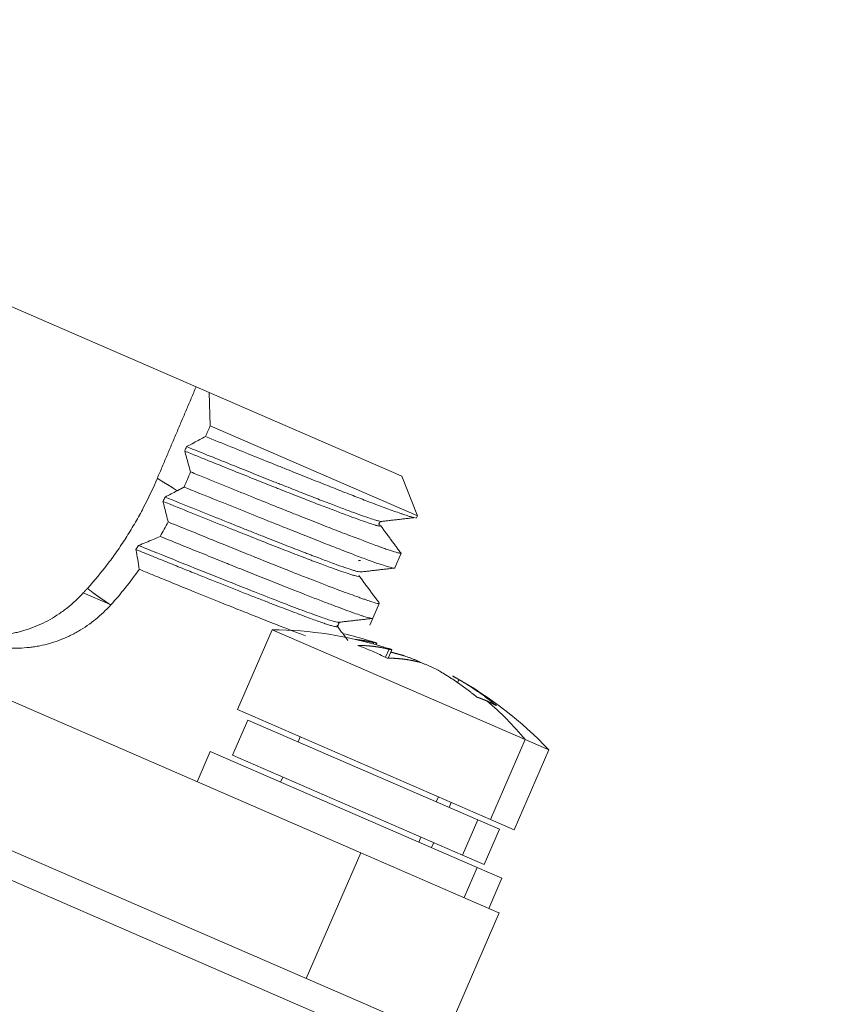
# Model space of a CAD drawing. Header units: millimetres. Extents: x 5437 to 18441, y -4466 to 3128.
# Tile 193 of 256: x 8501 to 8515, y -2736 to -2718. Entities that reach past the tile are written whole.
import ezdxf

# ---------------------------------------------------------------- set-up
doc = ezdxf.new("R2010")
doc.units = ezdxf.units.MM
doc.layers.add('1', color=7, linetype='Continuous', true_color=0xffffff)
doc.styles.add('TXT08', font='txt.shx', dxfattribs={"width": 0.8, "bigfont": 'gbcbig.shx'})
doc.dimstyles.get("Standard").update_dxf_attribs({"dimtxt": 0.18, "dimasz": 0.18, "dimexe": 0.18, "dimexo": 0.0625, "dimgap": 0.09, "dimtad": 0, "dimtih": 1, "dimtoh": 1, "dimdec": 4, "dimzin": 0, "dimdsep": 46, "dimtxsty": 'Standard', "dimcen": 0.09, "dimadec": 0, "dimazin": 0, "dimtfac": 1, "dimtdec": 4, "dimtofl": 0, "dimtmove": 0, "dimatfit": 3, "dimfxl": 1, "dimtolj": 1, "dimtzin": 0, "dimarcsym": 0})
doc.dimstyles.new('YanXiu', dxfattribs={"dimtxt": 40, "dimasz": 30, "dimexe": 0.66, "dimexo": 0.66, "dimgap": 0.66, "dimtad": 0, "dimdec": 1, "dimdsep": 46, "dimtxsty": 'TXT08', "dimcen": 0, "dimclrd": 256, "dimclre": 165, "dimclrt": 90, "dimazin": 2, "dimtfac": 1, "dimtdec": 1, "dimtofl": 0, "dimtmove": 0, "dimatfit": 3, "dimfxl": 1, "dimlwd": 5, "dimlwe": 13, "dimarcsym": 0})

# ---------------------------------------------------------------- blocks, each defined once
blk = doc.blocks.new('*D53')
at = {"color": 0, "lineweight": -2, "transparency": 16777216}
for p, q in [((10989.431, -2154.415), (10692.917, -2240.821)), ((11069.431, -2154.415), (10989.431, -2154.415)), ((8443.39, -2896.322), (8443.57, -2896.322)), ((8443.48, -2896.412), (8443.48, -2896.232))]:
    blk.add_line(p, q, dxfattribs=at)
at = {"color": 0, "lineweight": 20, "transparency": 16777216}
blk.add_solid([(10689.187, -2228.02), (10696.648, -2253.622), (10616.112, -2263.203)], dxfattribs=at)
at = {"layer": 'Defpoints', "color": 0, "lineweight": 20, "transparency": 16777216}
for p in [(10616.112, -2263.203), (6270.848, -3529.44)]:
    blk.add_point(p, dxfattribs=at)
at = {"color": 0, "lineweight": 20, "transparency": 16777216, "insert": (11249.521, -2154.415), "char_height": 80, "attachment_point": 5}
blk.add_mtext('\\A1;R2260', dxfattribs=at)
blk = doc.blocks.new('*D54')
at = {"color": 0, "lineweight": -2, "transparency": 16777216}
blk.add_line((7492.685, -2896.322), (7463.516, -2896.322), dxfattribs=at)
at = {"color": 0, "lineweight": -3, "transparency": 16777216}
for start, end in [(14.724706, 87.329624), (101.590205, 175.275294)]:
    blk.add_arc((8434.119, -2896.322), 970.423, start, end, dxfattribs=at)
at = {"color": 0, "lineweight": 20, "transparency": 16777216}
for points in [[(9385.695, -2646.81), (9359.647, -2652.519), (9389.799, -2727.809)], [(7480.316, -2816.939), (7453.672, -2815.84), (7463.696, -2896.322)]]:
    blk.add_solid(points, dxfattribs=at)
at = {"layer": 'Defpoints', "color": 0, "lineweight": 20, "transparency": 16777216}
for p in [(7900.863, -2085.545), (10671.817, -2501.755), (7492.748, -2896.322), (7740.501, -2896.322), (8434.119, -2896.322)]:
    blk.add_point(p, dxfattribs=at)
at = {"color": 0, "lineweight": 20, "transparency": 16777216, "insert": (8359.241, -1928.792), "char_height": 80, "attachment_point": 5}
blk.add_mtext('\\A1;165%%D', dxfattribs=at)
blk = doc.blocks.new('*D56')
at = {"lineweight": 5, "transparency": 16777216}
blk.add_line((9409.719, -2278.028), (9220.9, -2398.87), dxfattribs=at)
at = {"lineweight": 20, "transparency": 16777216}
blk.add_solid([(9218.205, -2394.659), (9223.595, -2403.082), (9195.632, -2415.042)], dxfattribs=at)
at = {"layer": 'Defpoints', "color": 0, "lineweight": 20, "transparency": 16777216}
for p in [(9195.632, -2415.042), (8443.48, -2896.412)]:
    blk.add_point(p, dxfattribs=at)
at = {"color": 90, "lineweight": 20, "transparency": 16777216, "insert": (9459.689, -2246.048), "char_height": 40, "attachment_point": 5, "rotation": 32.6188, "style": 'TXT08'}
blk.add_mtext('R893', dxfattribs=at)

msp = doc.modelspace()

# ---------------------------------------------------------------- linework, layer by layer
at = {"color": 7, "lineweight": 20}
msp.add_arc((8443.47995, -2896.41157), 893, 10.1099821, 350.11198757, dxfattribs=at)
at = {"layer": '1', "color": 0, "lineweight": 20}
for p, q in [((8503.77457, -2724.7924), (8498.4475, -2722.47857)), ((8504.00987, -2724.89461), (8503.77457, -2724.7924)), ((8507.51179, -2726.41568), (8504.00987, -2724.89461)), ((8504.03048, -2725.5032), (8504.00987, -2724.89461)), ((8504.03048, -2725.5032), (8507.79621, -2727.13886)), ((8506.77728, -2733.29235), (8490.45337, -2726.20198)), ((8507.51179, -2726.41568), (8507.5238, -2726.4209)), ((8507.80915, -2727.14449), (8507.5238, -2726.4209)), ((8507.79342, -2727.1807), (8507.80915, -2727.14449)), ((8507.80915, -2727.14449), (8507.79621, -2727.13886)), ((8487.99886, -2727.8615), (8506.86522, -2736.0562)), ((8507.39549, -2728.09685), (8507.51365, -2727.82481)), ((8506.66602, -2736.5148), (8487.79967, -2728.32011)), ((8501.71793, -2728.55057), (8502.19664, -2728.7585)), ((8506.94215, -2729.14056), (8507.11495, -2728.74272)), ((8505.16012, -2729.22409), (8504.52779, -2730.67989)), ((8506.27523, -2729.70844), (8505.16012, -2729.22409)), ((8507.00633, -2729.4835), (8507.01676, -2729.45949)), ((8507.05585, -2729.49757), (8507.06773, -2729.47022)), ((8509.77576, -2731.22891), (8506.27523, -2729.70844)), ((8507.22946, -2729.72326), (8507.29209, -2729.57908)), ((8507.27665, -2729.74272), (8507.34306, -2729.58981)), ((8508.56501, -2730.13198), (8508.53991, -2730.18977)), ((8504.52779, -2730.67989), (8509.14342, -2732.68471)), ((8504.71725, -2730.87121), (8504.43838, -2731.51326)), ((8504.71725, -2730.87121), (8508.91328, -2732.69377)), ((8505.67431, -2731.17788), (8505.63447, -2731.2696)), ((8509.77576, -2731.22891), (8509.14342, -2732.68471)), ((8509.77576, -2731.22891), (8510.2048, -2731.41527)), ((8504.03165, -2731.44562), (8503.79261, -2731.99595)), ((8504.03165, -2731.44562), (8508.89905, -2733.5598)), ((8504.43838, -2731.51326), (8508.63441, -2733.33582)), ((8509.57246, -2732.87107), (8510.2048, -2731.41527)), ((8505.35559, -2731.91165), (8505.31575, -2732.00337)), ((8508.15208, -2732.36314), (8508.19192, -2732.27142)), ((8508.38611, -2732.46479), (8508.42595, -2732.37307)), ((8508.63441, -2733.33582), (8508.91328, -2732.69377)), ((8508.91328, -2732.69377), (8509.30332, -2732.86319)), ((8509.14342, -2732.68471), (8509.57246, -2732.87107)), ((8509.02444, -2733.50524), (8509.30332, -2732.86319)), ((8507.87321, -2733.00519), (8507.83337, -2733.09691)), ((8508.06739, -2733.19856), (8508.10723, -2733.10684)), ((8505.78129, -2735.58539), (8506.77728, -2733.29235)), ((8506.77728, -2733.29235), (8509.29589, -2734.38632)), ((8508.63441, -2733.33582), (8509.02444, -2733.50524)), ((8508.66001, -2734.11012), (8508.89905, -2733.5598)), ((8508.89905, -2733.5598), (8509.35149, -2733.75632)), ((8509.11245, -2734.30665), (8509.35149, -2733.75632)), ((8508.30466, -2736.68143), (8509.30065, -2734.38839)), ((8509.29589, -2734.38632), (8509.30065, -2734.38839)), ((8506.86522, -2736.0562), (8508.24083, -2736.6537))]:
    msp.add_line(p, q, dxfattribs=at)
for centre, start, end in [((8505.11791, -2736.22396), 72.652747, 89.654447), ((8504.84258, -2736.10437), 72.652747, 76.472821), ((8505.11791, -2736.22396), 43.389654, 61.051308)]:
    msp.add_arc(centre, 7, start, end, dxfattribs=at)
for centre, major_axis, ratio, start_param, end_param in [((8506.39264, -2735.69587), (-2.56923, 6.20169), 0.71871722, 5.64368709, 5.69584979), ((8506.39264, -2735.69587), (-2.56923, 6.20169), 0.71871722, 5.59152439, 5.64368709), ((8505.11791, -2736.22396), (2.78877, 6.42049), 0.82990316, 5.87944883, 6.0470218)]:
    msp.add_ellipse(centre, major_axis=major_axis, ratio=ratio, start_param=start_param, end_param=end_param, dxfattribs=at)
msp.add_rational_spline([(8503.0681, -2726.45878), (8503.42134, -2725.62558), (8503.77457, -2724.7924)], [0.500000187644, 0.499999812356, 0.500000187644], degree=2, dxfattribs=at)
for points, degree in [([(8504.03048, -2725.5032), (8504.00266, -2725.56882), (8503.97484, -2725.63444), (8503.94703, -2725.70005)], 3), ([(8503.56581, -2725.96461), (8503.57723, -2725.93766), (8503.58865, -2725.91072), (8503.60008, -2725.88377)], 3), ([(8503.67331, -2726.34566), (8503.63449, -2726.43724), (8503.59566, -2726.52882), (8503.55683, -2726.6204)], 3), ([(8503.42657, -2726.69017), (8503.49164, -2726.65573), (8503.55671, -2726.62129)], 2), ([(8503.20729, -2726.80353), (8503.19511, -2726.83009), (8503.18277, -2726.85657), (8503.17028, -2726.88298)], 3), ([(8503.42588, -2726.69053), (8503.35393, -2726.7286), (8503.28102, -2726.76627), (8503.20717, -2726.80354)], 3), ([(8507.1378, -2727.25064), (8507.75579, -2727.17886)], 1), ([(8507.77674, -2727.18369), (8507.7866, -2727.1846), (8507.79213, -2727.18366), (8507.79337, -2727.18082)], 3), ([(8503.26283, -2727.25824), (8503.2169, -2727.34708), (8503.16919, -2727.435), (8503.11975, -2727.52183)], 3), ([(8507.10954, -2727.2929), (8507.11899, -2727.30736), (8507.12836, -2727.32183), (8507.13765, -2727.3363)], 3), ([(8507.51271, -2727.83166), (8507.1413, -2727.32939)], 1), ([(8502.67804, -2727.76188), (8502.69937, -2727.88293), (8502.71922, -2728.00332), (8502.73765, -2728.12305)], 3), ([(8507.51366, -2727.82483), (8507.51225, -2727.82788), (8507.50661, -2727.82908), (8507.49671, -2727.82839)], 3), ([(8506.76964, -2727.96236), (8506.75568, -2727.96301), (8506.74171, -2727.96366), (8506.72774, -2727.9643)], 3), ([(8506.77175, -2728.17042), (8507.39372, -2728.09903)], 1), ([(8507.37891, -2728.0996), (8507.38874, -2728.10033), (8507.39428, -2728.09929), (8507.39564, -2728.09651)], 3), ([(8502.73765, -2728.12305), (8502.57737, -2728.34975), (8502.40496, -2728.56568), (8502.21967, -2728.77046)], 3), ([(8507.11468, -2728.73913), (8506.74136, -2728.23447)], 1), ([(8501.71793, -2728.55057), (8501.73274, -2728.53432), (8501.74754, -2728.51806), (8501.76233, -2728.50181), (8501.77712, -2728.48554), (8501.79191, -2728.46927)], 5), ([(8502.19664, -2728.7585), (8502.20816, -2728.76448), (8502.21967, -2728.77046)], 2), ([(8507.11191, -2728.73539), (8507.11876, -2728.74415), (8507.11423, -2728.74779), (8507.09804, -2728.74623)], 3), ([(8506.54206, -2729.41967), (8506.33902, -2729.14523)], 1), ([(8506.35061, -2729.16689), (8506.38665, -2729.08391)], 1), ([(8506.37968, -2729.08744), (8506.99857, -2729.01639)], 1), ([(8506.98002, -2729.01794), (8506.98992, -2729.01873), (8506.9955, -2729.01768), (8506.9968, -2729.01479)], 3), ([(8506.67864, -2729.40185), (8506.74793, -2729.4085), (8506.81645, -2729.41759), (8506.88413, -2729.42913), (8506.9509, -2729.4431), (8507.01676, -2729.45949)], 5), ([(8507.29209, -2729.57908), (8507.18309, -2729.55195), (8507.07162, -2729.53146), (8506.9576, -2729.51764), (8506.84172, -2729.51056), (8506.72393, -2729.51019)], 5), ([(8507.3242, -2729.63239), (8507.37489, -2729.64502), (8507.42537, -2729.65831), (8507.47563, -2729.67226), (8507.52565, -2729.68688), (8507.57545, -2729.70216)], 5), ([(8507.49225, -2729.67745), (8507.50377, -2729.68), (8507.51527, -2729.68262), (8507.52674, -2729.68532), (8507.53818, -2729.68809), (8507.5496, -2729.69093)], 5), ([(8507.82493, -2729.81052), (8507.71593, -2729.78339), (8507.60446, -2729.76291), (8507.49044, -2729.74908), (8507.37456, -2729.742), (8507.25677, -2729.74164)], 5), ([(8508.2068, -2729.97639), (8508.35056, -2730.05905), (8508.49099, -2730.14798), (8508.62815, -2730.24325), (8508.76121, -2730.3443), (8508.89025, -2730.45115)], 5), ([(8508.56501, -2730.13198), (8508.70876, -2730.21463), (8508.8492, -2730.30357), (8508.98635, -2730.39884), (8509.11941, -2730.49989), (8509.24845, -2730.60673)], 5), ([(8509.07598, -2730.5232), (8509.04014, -2730.50763), (8509.00364, -2730.49264), (8508.96648, -2730.47822), (8508.92868, -2730.46439), (8508.89025, -2730.45115)], 5), ([(8509.24845, -2730.60673), (8509.21532, -2730.58889), (8509.18149, -2730.57162), (8509.14698, -2730.5549), (8509.11181, -2730.53876), (8509.07598, -2730.5232)], 5)]:
    msp.add_open_spline(points, degree=degree, dxfattribs=at)
for points, degree, knots in [([(8503.59989, -2725.88387), (8503.64434, -2725.86033), (8503.6888, -2725.8368), (8503.80452, -2725.77553), (8503.8758, -2725.7378), (8503.94707, -2725.70007)], 3, [0, 0, 0, 0, 0.38413768, 0.38413768, 1, 1, 1, 1]), ([(8503.947, -2725.70011), (8504.10314, -2725.76379), (8504.40811, -2725.88767), (8504.8439, -2726.06364), (8505.11996, -2726.17461), (8505.28789, -2726.24199), (8505.32124, -2726.25537), (8505.38749, -2726.28193), (8505.4204, -2726.29512), (8505.51809, -2726.33425), (8505.58192, -2726.35979), (8505.76959, -2726.43482), (8506.00966, -2726.53061), (8506.33988, -2726.66169), (8506.64041, -2726.77999), (8506.82079, -2726.84999), (8506.90587, -2726.88263)], 3, [0, 0, 0, 0, 0.125, 0.25, 0.375, 0.375, 0.40625, 0.40625, 0.4375, 0.4375, 0.5, 0.5, 0.625, 0.75, 0.875, 1, 1, 1, 1]), ([(8506.38255, -2726.98777), (8506.30333, -2726.95778), (8506.21892, -2726.9255), (8506.04009, -2726.85656), (8505.85127, -2726.78326), (8505.64281, -2726.70142), (8505.47906, -2726.63684), (8505.42324, -2726.61478), (8505.33763, -2726.58088), (8505.30878, -2726.56945), (8505.25068, -2726.5464), (8505.10427, -2726.48826), (8504.83042, -2726.37908), (8504.44365, -2726.22405), (8504.17126, -2726.1144), (8503.89138, -2726.00153), (8503.7477, -2725.94349), (8503.60007, -2725.88376)], 3, [0, 0, 0, 0, 0.125, 0.125, 0.25, 0.375, 0.375, 0.4375, 0.4375, 0.46875, 0.46875, 0.5, 0.625, 0.75, 0.875, 0.875, 1, 1, 1, 1]), ([(8503.67338, -2726.34568), (8503.65923, -2726.29563), (8503.64509, -2726.24557), (8503.6092, -2726.11853), (8503.58745, -2726.04154), (8503.56569, -2725.96456)], 3, [0, 0, 0, 0, 0.39401815, 0.39401815, 1, 1, 1, 1]), ([(8506.36175, -2727.07391), (8506.28274, -2727.04414), (8506.19848, -2727.01203), (8506.01986, -2726.94334), (8505.83115, -2726.87018), (8505.62261, -2726.78832), (8505.45873, -2726.72367), (8505.40285, -2726.70158), (8505.31714, -2726.66763), (8505.28823, -2726.65616), (8505.22994, -2726.63302), (8505.08301, -2726.57464), (8504.80777, -2726.46482), (8504.41803, -2726.3085), (8504.14284, -2726.19769), (8503.93047, -2726.11205), (8503.8586, -2726.08305), (8503.71335, -2726.0244), (8503.63994, -2725.99474), (8503.56574, -2725.96474)], 3, [0, 0, 0, 0, 0.125, 0.125, 0.25, 0.375, 0.375, 0.4375, 0.4375, 0.46875, 0.46875, 0.5, 0.625, 0.75, 0.875, 0.875, 0.9375, 0.9375, 1, 1, 1, 1]), ([(8501.79191, -2728.46927), (8501.92531, -2728.32243), (8502.05185, -2728.16976), (8502.23195, -2727.93236), (8502.29036, -2727.85182), (8502.40398, -2727.68794), (8502.45907, -2727.60477), (8502.56575, -2727.43622), (8502.61736, -2727.3508), (8502.71715, -2727.17768), (8502.76536, -2727.08992), (8502.90444, -2726.82408), (8502.98989, -2726.64324), (8503.0681, -2726.45878)], 3, [0, 0, 0, 0, 0.25, 0.25, 0.375, 0.375, 0.5, 0.5, 0.625, 0.625, 0.75, 0.75, 1, 1, 1, 1]), ([(8503.06764, -2726.45987), (8503.10611, -2726.48569), (8503.14362, -2726.51353), (8503.20516, -2726.54799), (8503.27603, -2726.58876), (8503.34541, -2726.63273), (8503.36676, -2726.64806), (8503.3962, -2726.66914), (8503.42629, -2726.68903)], 5, [0, 0, 0, 0, 0, 0, 0.56199584, 0.56199584, 0.56199584, 1, 1, 1, 1, 1, 1]), ([(8506.82036, -2727.59859), (8506.73711, -2727.56718), (8506.55718, -2727.49883), (8506.24806, -2727.37954), (8506.01597, -2727.28861), (8505.86265, -2727.22812), (8505.83154, -2727.21582), (8505.76871, -2727.19095), (8505.67352, -2727.15321), (8505.57548, -2727.11417), (8505.37567, -2727.03439), (8505.09931, -2726.92349), (8504.65527, -2726.74397), (8504.33934, -2726.61574), (8504.09468, -2726.51644), (8504.01173, -2726.48277), (8503.84399, -2726.41473), (8503.75915, -2726.38033), (8503.67334, -2726.34558)], 3, [0, 0, 0, 0, 0.125, 0.25, 0.375, 0.375, 0.40625, 0.40625, 0.4375, 0.5, 0.5, 0.625, 0.75, 0.875, 0.875, 0.9375, 0.9375, 1, 1, 1, 1]), ([(8503.55639, -2726.62147), (8503.73668, -2726.69492), (8503.91177, -2726.76585), (8504.25176, -2726.90309), (8504.58157, -2727.03571), (8504.89107, -2727.15953), (8505.11545, -2727.24915), (8505.2257, -2727.29315), (8505.33301, -2727.33591), (8505.40388, -2727.36414), (8505.43903, -2727.37813), (8505.61257, -2727.4472), (8505.744, -2727.49941), (8505.99258, -2727.59788), (8506.22686, -2727.69041), (8506.43295, -2727.7709), (8506.62487, -2727.8451), (8506.71374, -2727.87904), (8506.79534, -2727.9096)], 3, [0, 0, 0, 0, 0.125, 0.125, 0.25, 0.375, 0.375, 0.4375, 0.46875, 0.46875, 0.5, 0.5, 0.625, 0.625, 0.75, 0.875, 0.875, 1, 1, 1, 1]), ([(8503.20726, -2726.80345), (8503.38078, -2726.87356), (8503.54897, -2726.94142), (8503.87531, -2727.07284), (8504.19159, -2727.19996), (8504.48829, -2727.31859), (8504.66758, -2727.39004), (8504.70316, -2727.40421), (8504.77351, -2727.4322), (8504.87777, -2727.47364), (8504.97832, -2727.51348), (8505.17455, -2727.59107), (8505.42321, -2727.68891), (8505.64603, -2727.77549), (8505.77699, -2727.82596), (8505.80277, -2727.83587), (8505.85349, -2727.85532), (8505.87842, -2727.86486), (8505.95162, -2727.89278), (8505.99838, -2727.91052), (8506.13261, -2727.96112), (8506.21405, -2727.99137), (8506.36071, -2728.0448), (8506.42589, -2728.068), (8506.54027, -2728.10746), (8506.58948, -2728.12373), (8506.64095, -2728.13968), (8506.65075, -2728.14265), (8506.6693, -2728.14814), (8506.69551, -2728.15568), (8506.71692, -2728.16116), (8506.75257, -2728.16922), (8506.76832, -2728.17119), (8506.7765, -2728.16988)], 3, [0, 0, 0, 0, 0.08359293, 0.08359293, 0.16718586, 0.25077878, 0.25077878, 0.27167702, 0.27167702, 0.29257525, 0.33437171, 0.33437171, 0.41796464, 0.50155757, 0.50155757, 0.5224558, 0.5224558, 0.54335403, 0.54335403, 0.5851505, 0.5851505, 0.66874343, 0.66874343, 0.75233635, 0.75233635, 0.83592928, 0.83592928, 0.85682752, 0.85682752, 0.87772575, 0.91952221, 0.91952221, 1, 1, 1, 1]), ([(8503.17028, -2726.88298), (8503.3462, -2726.95413), (8503.51692, -2727.02308), (8503.84847, -2727.15673), (8504.00929, -2727.22143), (8504.20423, -2727.29967), (8504.24291, -2727.31518), (8504.31967, -2727.34595), (8504.35778, -2727.36121), (8504.47086, -2727.40647), (8504.54455, -2727.43591), (8504.7607, -2727.52213), (8505.03573, -2727.63143), (8505.28517, -2727.72959), (8505.52174, -2727.82208), (8505.63359, -2727.8655), (8505.76506, -2727.91606), (8505.79094, -2727.92598), (8505.84184, -2727.94545), (8505.86678, -2727.95496), (8505.94, -2727.98281), (8505.98674, -2728.00047), (8506.12073, -2728.05072), (8506.2018, -2728.08062), (8506.34727, -2728.13307), (8506.41164, -2728.15568), (8506.52393, -2728.19393), (8506.57184, -2728.20955), (8506.62136, -2728.2246), (8506.63074, -2728.22738), (8506.64837, -2728.23247), (8506.67316, -2728.23941), (8506.69305, -2728.24425), (8506.72641, -2728.25119), (8506.74228, -2728.2523), (8506.74691, -2728.24854), (8506.74733, -2728.24793)], 3, [0, 0, 0, 0, 0.08225558, 0.08225558, 0.16451115, 0.16451115, 0.18507505, 0.18507505, 0.20563894, 0.20563894, 0.24676673, 0.24676673, 0.32902231, 0.41127788, 0.41127788, 0.49353346, 0.49353346, 0.51409736, 0.51409736, 0.53466125, 0.53466125, 0.57578904, 0.57578904, 0.65804462, 0.65804462, 0.74030019, 0.74030019, 0.82255577, 0.82255577, 0.84311966, 0.84311966, 0.86368356, 0.90481135, 0.90481135, 0.98706692, 1, 1, 1, 1]), ([(8503.17028, -2726.88298), (8503.18036, -2726.9219), (8503.1903, -2726.96077), (8503.211, -2727.04271), (8503.22172, -2727.08577), (8503.24285, -2727.17175), (8503.25324, -2727.21468), (8503.26348, -2727.25753)], 3, [0, 0, 0, 0, 0.31025865, 0.31025865, 0.65512378, 0.65512378, 1, 1, 1, 1]), ([(8507.16126, -2727.25331), (8507.15359, -2727.25242), (8507.144, -2727.2507), (8507.12221, -2727.24586), (8507.11037, -2727.24291), (8507.0903, -2727.23747), (8507.08322, -2727.2355), (8507.06833, -2727.23122), (8507.02929, -2727.21972), (8506.94265, -2727.19185), (8506.79282, -2727.13975), (8506.66995, -2727.09506), (8506.53526, -2727.04529), (8506.46201, -2727.01786), (8506.38255, -2726.98777)], 3, [0, 0, 0, 0, 0.1005182, 0.1005182, 0.19046638, 0.19046638, 0.23544047, 0.23544047, 0.28041456, 0.46031092, 0.64020728, 0.82010364, 0.82010364, 1, 1, 1, 1]), ([(8506.90587, -2726.88263), (8507.03133, -2726.93076), (8507.14364, -2726.97294), (8507.34242, -2727.04602), (8507.42888, -2727.07693), (8507.52054, -2727.10854), (8507.53805, -2727.11451), (8507.5714, -2727.12575), (8507.58722, -2727.131), (8507.63202, -2727.14563), (8507.65837, -2727.1539), (8507.71012, -2727.16929), (8507.73346, -2727.17553), (8507.75125, -2727.17938)], 3, [0, 0, 0, 0, 0.27541061, 0.27541061, 0.55082122, 0.55082122, 0.61967387, 0.61967387, 0.68852652, 0.68852652, 0.82623182, 0.82623182, 1, 1, 1, 1]), ([(8507.1258, -2727.33445), (8507.11955, -2727.33369), (8507.11204, -2727.33237), (8507.09353, -2727.32843), (8507.08224, -2727.32568), (8507.06293, -2727.32053), (8507.05609, -2727.31863), (8507.04168, -2727.31453), (8507.00376, -2727.30343), (8506.91885, -2727.27615), (8506.7707, -2727.22468), (8506.64852, -2727.18039), (8506.51431, -2727.13102), (8506.44117, -2727.10383), (8506.36175, -2727.07391)], 3, [0, 0, 0, 0, 0.08263122, 0.08263122, 0.1743681, 0.1743681, 0.22023654, 0.22023654, 0.26610497, 0.44957873, 0.63305249, 0.81652624, 0.81652624, 1, 1, 1, 1]), ([(8507.09804, -2728.74623), (8507.077, -2728.7442), (8507.0366, -2728.73342), (8506.94717, -2728.70476), (8506.91254, -2728.69312), (8506.86313, -2728.67601), (8506.85293, -2728.67245), (8506.83198, -2728.66511), (8506.79971, -2728.65374), (8506.76489, -2728.64131), (8506.64323, -2728.59761), (8506.52803, -2728.55548), (8506.26283, -2728.45643), (8506.11285, -2728.3995), (8505.92405, -2728.32656), (8505.90279, -2728.31833), (8505.85971, -2728.30162), (8505.83788, -2728.29314), (8505.77178, -2728.26741), (8505.63693, -2728.21474), (8505.49422, -2728.15844), (8505.19854, -2728.04113), (8504.98776, -2727.95662), (8504.65097, -2727.82065), (8504.53526, -2727.7738), (8504.3564, -2727.70123), (8504.2959, -2727.67666), (8504.20379, -2727.63924), (8504.17287, -2727.62667), (8504.11073, -2727.60141), (8504.0795, -2727.58871), (8503.79696, -2727.47382), (8503.53545, -2727.36737), (8503.26329, -2727.25712)], 3, [0, 0, 0, 0, 0.125, 0.125, 0.1875, 0.1875, 0.203125, 0.203125, 0.21875, 0.25, 0.25, 0.375, 0.375, 0.5, 0.5, 0.515625, 0.515625, 0.53125, 0.53125, 0.5625, 0.625, 0.625, 0.75, 0.75, 0.8125, 0.8125, 0.84375, 0.84375, 0.859375, 0.859375, 0.875, 0.875, 1, 1, 1, 1]), ([(8507.10162, -2727.30029), (8507.10293, -2727.29822), (8507.1061, -2727.29319), (8507.11115, -2727.28506), (8507.11678, -2727.27587), (8507.12141, -2727.26819), (8507.12418, -2727.26357), (8507.12504, -2727.26212)], 3, [0, 0, 0, 0, 0.17021604, 0.4102295, 0.6503247, 0.89050222, 1, 1, 1, 1]), ([(8503.11975, -2727.52185), (8503.07723, -2727.54041), (8503.03444, -2727.55884), (8502.94772, -2727.59572), (8502.90378, -2727.61417), (8502.81536, -2727.65078), (8502.77087, -2727.66896), (8502.72611, -2727.68699)], 3, [0, 0, 0, 0, 0.33016061, 0.33016061, 0.66506217, 0.66506217, 1, 1, 1, 1]), ([(8503.11975, -2727.52185), (8503.39336, -2727.63303), (8503.65609, -2727.73946), (8504.03406, -2727.89225), (8504.15735, -2727.94203), (8504.30807, -2728.0028), (8504.33804, -2728.01488), (8504.39765, -2728.0389), (8504.42727, -2728.05083), (8504.51536, -2728.08629), (8504.57314, -2728.10953), (8504.85735, -2728.22373), (8505.0698, -2728.30874), (8505.4658, -2728.46579), (8505.64933, -2728.53786), (8505.86009, -2728.61985), (8505.9013, -2728.63584), (8505.98183, -2728.667), (8506.02097, -2728.6821), (8506.13484, -2728.7259), (8506.20612, -2728.75313), (8506.40637, -2728.82901), (8506.52179, -2728.87188), (8506.66803, -2728.92433), (8506.71229, -2728.93982), (8506.77184, -2728.95999), (8506.79055, -2728.96621), (8506.82564, -2728.97762), (8506.84204, -2728.98281), (8506.91778, -2729.00609), (8506.95875, -2729.01625), (8506.98002, -2729.01794)], 3, [0, 0, 0, 0, 0.125, 0.125, 0.1875, 0.1875, 0.203125, 0.203125, 0.21875, 0.21875, 0.25, 0.25, 0.375, 0.375, 0.5, 0.5, 0.53125, 0.53125, 0.5625, 0.5625, 0.625, 0.625, 0.75, 0.75, 0.8125, 0.8125, 0.84375, 0.84375, 0.875, 0.875, 1, 1, 1, 1]), ([(8502.72611, -2727.68703), (8502.71809, -2727.69963), (8502.71004, -2727.7122), (8502.69386, -2727.7373), (8502.68573, -2727.74982), (8502.67757, -2727.76231)], 3, [0, 0, 0, 0, 0.49998851, 0.49998851, 1, 1, 1, 1]), ([(8502.72613, -2727.68698), (8502.78577, -2727.71112), (8502.84497, -2727.73507), (8503.13894, -2727.85393), (8503.36693, -2727.94587), (8503.80353, -2728.12137), (8504.01295, -2728.20525), (8504.40939, -2728.36329), (8504.59714, -2728.43775), (8504.85946, -2728.54108), (8504.94376, -2728.57416), (8505.18708, -2728.66924), (8505.33671, -2728.72716), (8505.60767, -2728.83073), (8505.72952, -2728.87658), (8505.9432, -2728.95525), (8506.03543, -2728.98821), (8506.14983, -2729.02727), (8506.18401, -2729.03857), (8506.27472, -2729.06737), (8506.31945, -2729.07972), (8506.36634, -2729.08856), (8506.37813, -2729.08919), (8506.38344, -2729.08701)], 3, [0, 0, 0, 0, 0.02805056, 0.02805056, 0.14064588, 0.14064588, 0.25323758, 0.25323758, 0.36583661, 0.36583661, 0.42197719, 0.42197719, 0.53457151, 0.53457151, 0.64716176, 0.64716176, 0.75975908, 0.75975908, 0.8158992, 0.8158992, 0.92849298, 0.92849298, 1, 1, 1, 1]), ([(8507.49671, -2727.82839), (8507.48114, -2727.82731), (8507.4552, -2727.82158), (8507.38304, -2727.80102), (8507.33681, -2727.78619), (8507.25216, -2727.75722), (8507.22139, -2727.74644), (8507.17134, -2727.72858), (8507.154, -2727.72235), (8507.11804, -2727.70933), (8507.09945, -2727.70255), (8507.00344, -2727.66735), (8506.91685, -2727.63499), (8506.82036, -2727.59859)], 3, [0, 0, 0, 0, 0.25, 0.25, 0.5, 0.5, 0.625, 0.625, 0.6875, 0.6875, 0.75, 0.75, 1, 1, 1, 1]), ([(8502.67763, -2727.7615), (8502.77954, -2727.80271), (8502.88014, -2727.8434), (8503.07817, -2727.92348), (8503.17564, -2727.96289), (8503.36752, -2728.04042), (8503.46197, -2728.07856), (8503.64766, -2728.15345), (8503.82971, -2728.22678), (8504.00455, -2728.29694), (8504.13297, -2728.34835), (8504.17535, -2728.36529), (8504.25904, -2728.39869), (8504.38301, -2728.44811), (8504.50232, -2728.49542), (8504.65723, -2728.55658), (8504.73265, -2728.58622), (8504.84234, -2728.6291), (8504.87833, -2728.64313), (8504.94917, -2728.67069), (8504.98403, -2728.68422), (8505.08679, -2728.72401), (8505.21893, -2728.77492), (8505.34138, -2728.82171), (8505.42956, -2728.8553), (8505.45835, -2728.86625), (8505.51458, -2728.8876), (8505.54204, -2728.89801), (8505.62247, -2728.92846), (8505.67347, -2728.94772), (8505.77024, -2728.98409), (8505.81606, -2729.00121), (8505.9021, -2729.03308), (8505.94237, -2729.04784), (8506.01739, -2729.07494), (8506.05217, -2729.08728), (8506.11609, -2729.1094), (8506.14518, -2729.11917), (8506.19771, -2729.13613), (8506.22109, -2729.14332), (8506.26212, -2729.15512), (8506.27978, -2729.15975), (8506.30938, -2729.16644), (8506.32132, -2729.16851), (8506.3394, -2729.17011), (8506.34555, -2729.16963), (8506.35044, -2729.16701), (8506.35135, -2729.16582), (8506.35171, -2729.16281), (8506.35117, -2729.16098), (8506.34848, -2729.15647), (8506.34619, -2729.15372), (8506.343, -2729.15058)], 3, [0, 0, 0, 0, 0.04433903, 0.04433903, 0.08867806, 0.08867806, 0.13301709, 0.13301709, 0.17735612, 0.22169515, 0.22169515, 0.24386467, 0.24386467, 0.26603418, 0.31037321, 0.31037321, 0.35471224, 0.35471224, 0.37688176, 0.37688176, 0.39905127, 0.39905127, 0.4433903, 0.48772933, 0.48772933, 0.50989885, 0.50989885, 0.53206836, 0.53206836, 0.57640739, 0.57640739, 0.62074642, 0.62074642, 0.66508545, 0.66508545, 0.70942448, 0.70942448, 0.75376351, 0.75376351, 0.79810254, 0.79810254, 0.84244157, 0.84244157, 0.8867806, 0.8867806, 0.93111963, 0.93111963, 0.95328915, 0.95328915, 0.97545866, 0.97545866, 1, 1, 1, 1]), ([(8506.79534, -2727.9096), (8506.87814, -2727.94059), (8506.95219, -2727.96757), (8507.08336, -2728.01391), (8507.19756, -2728.05267), (8507.27806, -2728.07683), (8507.34145, -2728.09372), (8507.36461, -2728.09853), (8507.37891, -2728.0996)], 3, [0, 0, 0, 0, 0.25, 0.25, 0.5, 0.75, 0.75, 1, 1, 1, 1]), ([(8505.76999, -2729.33596), (8505.6877, -2729.30437), (8505.60052, -2729.27076), (8505.3364, -2729.16836), (8505.14742, -2729.09441), (8504.8895, -2728.99239), (8504.83676, -2728.97148), (8504.72984, -2728.92899), (8504.67559, -2728.90738), (8504.51049, -2728.84147), (8504.3973, -2728.7961), (8504.0485, -2728.65577), (8503.8037, -2728.55663), (8503.41785, -2728.39985), (8503.28611, -2728.34624), (8503.08368, -2728.26385), (8503.01533, -2728.23603), (8502.87739, -2728.17989), (8502.80782, -2728.15158), (8502.73765, -2728.12305)], 3, [0, 0, 0, 0, 0.11784987, 0.11784987, 0.3383874, 0.3383874, 0.39352178, 0.39352178, 0.44865617, 0.44865617, 0.55892493, 0.55892493, 0.77946247, 0.77946247, 0.88973123, 0.88973123, 0.94486562, 0.94486562, 1, 1, 1, 1]), ([(8498.86709, -2729.09334), (8498.98871, -2729.14617), (8499.11212, -2729.19087), (8499.36283, -2729.26314), (8499.49013, -2729.29072), (8499.65203, -2729.31333), (8499.68458, -2729.31726), (8499.74982, -2729.32387), (8499.84743, -2729.33187), (8499.94432, -2729.33415), (8500.13722, -2729.33106), (8500.26462, -2729.31886), (8500.42254, -2729.29035), (8500.45405, -2729.28399), (8500.51695, -2729.26989), (8500.54839, -2729.26215), (8500.64214, -2729.23695), (8500.70347, -2729.21762), (8500.88411, -2729.15229), (8501.00009, -2729.09897), (8501.1678, -2729.00443), (8501.22265, -2728.97048), (8501.30336, -2728.91582), (8501.32994, -2728.89701), (8501.38221, -2728.85842), (8501.40792, -2728.83862), (8501.5345, -2728.73709), (8501.62934, -2728.64784), (8501.71793, -2728.55057)], 3, [0, 0, 0, 0, 0.125, 0.125, 0.25, 0.25, 0.28125, 0.28125, 0.3125, 0.375, 0.375, 0.5, 0.5, 0.53125, 0.53125, 0.5625, 0.5625, 0.625, 0.625, 0.75, 0.75, 0.8125, 0.8125, 0.84375, 0.84375, 0.875, 0.875, 1, 1, 1, 1]), ([(8502.19664, -2728.7585), (8502.15406, -2728.72863), (8502.11057, -2728.6997), (8502.03413, -2728.64975), (8501.95879, -2728.59712), (8501.88612, -2728.54173), (8501.85483, -2728.51746), (8501.82352, -2728.49322), (8501.79191, -2728.46927)], 5, [0, 0, 0, 0, 0, 0, 0.56619166, 0.56619166, 0.56619166, 1, 1, 1, 1, 1, 1]), ([(8502.21967, -2728.77046), (8502.1324, -2728.86666), (8502.03947, -2728.95469), (8501.84232, -2729.11484), (8501.73811, -2729.18696), (8501.60021, -2729.26669), (8501.5722, -2729.28214), (8501.51587, -2729.31172), (8501.43078, -2729.35419), (8501.34392, -2729.39108), (8501.16779, -2729.4575), (8501.04717, -2729.49203), (8500.89207, -2729.52275), (8500.86084, -2729.52828), (8500.79792, -2729.53805), (8500.76643, -2729.54227), (8500.67197, -2729.55298), (8500.60896, -2729.55751), (8500.41976, -2729.56352), (8500.2934, -2729.55747), (8500.13501, -2729.53763), (8500.10331, -2729.53305), (8500.03987, -2729.52264), (8500.00809, -2729.51681), (8499.91336, -2729.4976), (8499.8508, -2729.48248), (8499.66481, -2729.43047), (8499.54306, -2729.38695), (8499.4234, -2729.33498)], 3, [0, 0, 0, 0, 0.125, 0.125, 0.25, 0.25, 0.28125, 0.28125, 0.3125, 0.375, 0.375, 0.5, 0.5, 0.53125, 0.53125, 0.5625, 0.5625, 0.625, 0.625, 0.75, 0.75, 0.78125, 0.78125, 0.8125, 0.8125, 0.875, 0.875, 1, 1, 1, 1]), ([(8507.01676, -2729.45949), (8507.0276, -2729.46219), (8507.03673, -2729.46437), (8507.04795, -2729.4669), (8507.05127, -2729.46762), (8507.05706, -2729.4688), (8507.05953, -2729.46926), (8507.06549, -2729.47022), (8507.0676, -2729.47032), (8507.06801, -2729.46967), (8507.06768, -2729.46931), (8507.06606, -2729.46833), (8507.06479, -2729.46771), (8507.05962, -2729.46546), (8507.05438, -2729.46346), (8507.04376, -2729.45968), (8507.03976, -2729.45829), (8507.03102, -2729.45531), (8507.0215, -2729.45212), (8507.01042, -2729.44851), (8506.99857, -2729.44469), (8506.99222, -2729.44266), (8506.97223, -2729.43634), (8506.95769, -2729.43182), (8506.94191, -2729.42698)], 3, [0, 0, 0, 0, 0.125, 0.125, 0.1875, 0.1875, 0.25, 0.25, 0.375, 0.375, 0.4375, 0.4375, 0.5, 0.5, 0.625, 0.625, 0.6875, 0.6875, 0.75, 0.8125, 0.8125, 0.875, 0.875, 1, 1, 1, 1]), ([(8507.29209, -2729.57908), (8507.30293, -2729.58178), (8507.31206, -2729.58396), (8507.32328, -2729.58649), (8507.3266, -2729.58721), (8507.33239, -2729.58839), (8507.33486, -2729.58885), (8507.34082, -2729.58981), (8507.34293, -2729.58991), (8507.34334, -2729.58926), (8507.34301, -2729.58891), (8507.34139, -2729.58792), (8507.34012, -2729.5873), (8507.33495, -2729.58505), (8507.32971, -2729.58305), (8507.31909, -2729.57927), (8507.31509, -2729.57788), (8507.30635, -2729.5749), (8507.29683, -2729.57171), (8507.28576, -2729.5681), (8507.2739, -2729.56428), (8507.26755, -2729.56225), (8507.24756, -2729.55593), (8507.23302, -2729.55141), (8507.21725, -2729.54657)], 3, [0, 0, 0, 0, 0.125, 0.125, 0.1875, 0.1875, 0.25, 0.25, 0.375, 0.375, 0.4375, 0.4375, 0.5, 0.5, 0.625, 0.625, 0.6875, 0.6875, 0.75, 0.8125, 0.8125, 0.875, 0.875, 1, 1, 1, 1]), ([(8507.57545, -2729.70216), (8507.59122, -2729.707), (8507.60766, -2729.71235), (8507.63328, -2729.72114), (8507.64199, -2729.7242), (8507.65972, -2729.73057), (8507.66879, -2729.73389), (8507.69589, -2729.74404), (8507.71402, -2729.7511), (8507.74131, -2729.76212), (8507.75046, -2729.76589), (8507.76864, -2729.7735), (8507.77759, -2729.77732), (8507.80404, -2729.7888), (8507.82114, -2729.79651), (8507.84352, -2729.80697), (8507.84925, -2729.80969), (8507.85486, -2729.81239)], 3, [0, 0, 0, 0, 0.18687213, 0.18687213, 0.2803082, 0.2803082, 0.37374427, 0.37374427, 0.5606164, 0.5606164, 0.65405247, 0.65405247, 0.74748854, 0.74748854, 0.93436067, 0.93436067, 1, 1, 1, 1]), ([(8508.2068, -2729.97639), (8508.1925, -2729.96817), (8508.17737, -2729.95981), (8508.15345, -2729.94708), (8508.14528, -2729.94281), (8508.12852, -2729.93419), (8508.1199, -2729.92984), (8508.09399, -2729.91696), (8508.07646, -2729.90852), (8508.04977, -2729.8961), (8508.04077, -2729.89198), (8508.0228, -2729.8839), (8508.0139, -2729.87996), (8507.98745, -2729.86847), (8507.97015, -2729.86123), (8507.94471, -2729.85101), (8507.93633, -2729.84772), (8507.92013, -2729.84149), (8507.90436, -2729.8356), (8507.88948, -2729.83033), (8507.87504, -2729.82539), (8507.86801, -2729.82307), (8507.8479, -2729.81669), (8507.83577, -2729.81322), (8507.82493, -2729.81052)], 3, [0, 0, 0, 0, 0.125, 0.125, 0.1875, 0.1875, 0.25, 0.25, 0.375, 0.375, 0.4375, 0.4375, 0.5, 0.5, 0.625, 0.625, 0.6875, 0.6875, 0.75, 0.8125, 0.8125, 0.875, 0.875, 1, 1, 1, 1]), ([(8508.44769, -2730.06918), (8508.44779, -2730.06896), (8508.44827, -2730.06898), (8508.45005, -2730.06947), (8508.45137, -2730.06998), (8508.45654, -2730.07222), (8508.46159, -2730.07469), (8508.47159, -2730.07986), (8508.47534, -2730.08183), (8508.48348, -2730.08619), (8508.49232, -2730.09098), (8508.50251, -2730.0966), (8508.51339, -2730.10266), (8508.51921, -2730.10592), (8508.53747, -2730.11621), (8508.55071, -2730.12375), (8508.56501, -2730.13198)], 3, [0, 0, 0, 0, 0.09556103, 0.09556103, 0.19605425, 0.19605425, 0.39704069, 0.39704069, 0.49753391, 0.49753391, 0.59802713, 0.69852034, 0.69852034, 0.79901356, 0.79901356, 1, 1, 1, 1])]:
    msp.add_open_spline(points, degree=degree, knots=knots, dxfattribs=at)

# ---------------------------------------------------------------- dimensions: what is measured, and where the dimension line sits
at = {"color": 0, "lineweight": 20}
dim = msp.add_angular_dim_2l(base=(7900.86303, -2085.54536), line1=((8434.11893, -2896.32157), (10671.81706, -2501.75501)), line2=((7740.5009, -2896.32157), (7492.74781, -2896.32157)), text='165%%D', dimstyle='Standard', override={"dimtxt": 80, "dimasz": 80, "dimlwd": 65533}, dxfattribs=at)
dim.commit()
dim.dimension.update_dxf_attribs({"geometry": '*D54', "text_midpoint": (8359.2409, -1928.79214), "dimtype": 162})
dim = msp.add_diameter_dim_2p(p1=(6270.84796, -3529.44022), p2=(10616.11195, -2263.20291), text='R2260', dimstyle='Standard', override={"dimtxt": 80, "dimasz": 80, "dimdec": 0}, dxfattribs=at)
dim.commit()
dim.dimension.update_dxf_attribs({"geometry": '*D53', "text_midpoint": (11249.52071, -2154.41547), "dimtype": 163})
at = {"color": 7, "lineweight": 20}
dim = msp.add_radius_dim(center=(8443.47995, -2896.41157), mpoint=(9195.63162, -2415.04179), dimstyle='YanXiu', dxfattribs=at)
dim.commit()
dim.dimension.update_dxf_attribs({"geometry": '*D56', "text_midpoint": (9459.68883, -2246.04773), "dimtype": 164})

doc.saveas('drawing.dxf')
